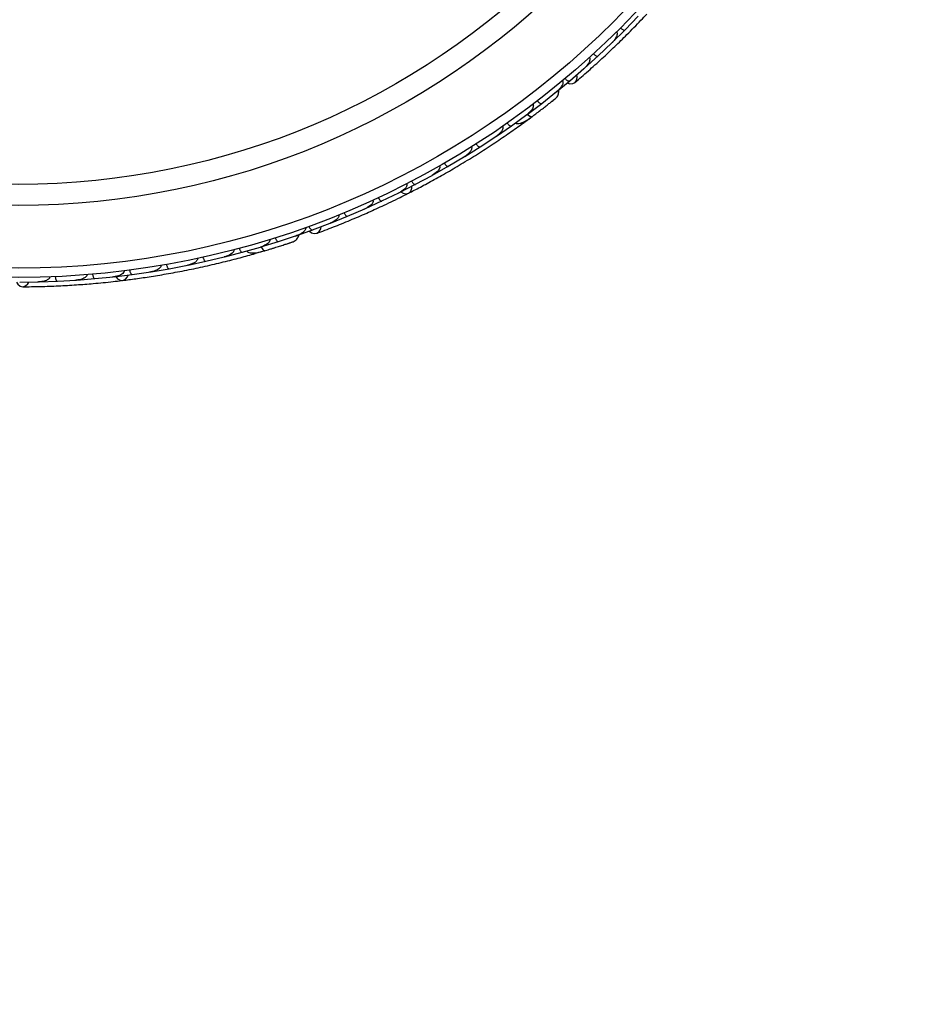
# Model space of a CAD drawing. Header units: millimetres. Extents: x 65 to 121, y 64 to 185.
# Tile 45 of 175: x 92 to 96.83, y 88.02 to 93.31. Entities that reach past the tile are written whole.
import ezdxf

# ---------------------------------------------------------------- set-up
doc = ezdxf.new("R2010")
doc.units = ezdxf.units.MM
doc.styles.add('SLDTEXTSTYLE0', font='TXT', dxfattribs={"width": 0.75})
doc.dimstyles.new('SLDDIMSTYLE2', dxfattribs={"dimtxt": 3.5, "dimasz": 3.302, "dimexe": 0, "dimexo": 0.0625, "dimgap": 0.875, "dimtad": 1, "dimlfac": 20, "dimrnd": 1e-09, "dimzin": 12, "dimdsep": 46, "dimtxsty": 'SLDTEXTSTYLE0', "dimsah": 1, "dimcen": 0.09, "dimadec": 0, "dimazin": 3, "dimtfac": 1, "dimtofl": 0, "dimtmove": 0, "dimatfit": 3, "dimfxl": 0, "dimfrac": 2, "dimtolj": 1, "dimtzin": 12, "dimarcsym": 0})

# ---------------------------------------------------------------- blocks, each defined once
blk = doc.blocks.new('_D_2')
at = {"color": 7, "linetype": 'Continuous', "lineweight": 18}
for p, q in [((85.6378, 104.0135), (117.2944, 104.0135)), ((116.2944, 104.0135), (116.2944, 64.0135)), ((85.6378, 64.0135), (117.2944, 64.0135))]:
    blk.add_line(p, q, dxfattribs=at)
for points in [[(116.2944, 104.0135), (115.7864, 100.7115), (116.8024, 100.7115)], [(116.2944, 64.0135), (116.8024, 67.3155), (115.7864, 67.3155)]]:
    blk.add_solid(points, dxfattribs=at)
at = {"color": 7, "linetype": 'Continuous', "lineweight": 18, "insert": (111.7827, 78.2428), "char_height": 3.5, "attachment_point": 1, "rotation": 90, "style": 'SLDTEXTSTYLE0'}
blk.add_mtext('800', dxfattribs=at)

msp = doc.modelspace()

# ---------------------------------------------------------------- linework, layer by layer
at = {"color": 7, "linetype": 'Continuous', "lineweight": 25}
for p, q in [((95.25353, 93.25455), (95.32367, 93.32705)), ((95.18377, 93.18582), (95.25357, 93.25449)), ((95.10796, 93.11456), (95.18149, 93.18417)), ((95.1761, 93.17907), (95.1813, 93.18396)), ((95.03491, 93.04866), (95.108, 93.1145)), ((94.95559, 92.98042), (95.03254, 93.04709)), ((95.02726, 93.04252), (95.0323, 93.04686)), ((94.8793, 92.91737), (94.95563, 92.98035)), ((94.80564, 92.85945), (94.88542, 92.92293)), ((94.88101, 92.91942), (94.88554, 92.92301)), ((94.72711, 92.8), (94.80568, 92.85938)), ((94.64262, 92.73911), (94.72462, 92.79864)), ((94.71314, 92.75907), (94.74857, 92.78501)), ((94.71951, 92.79493), (94.7247, 92.79868)), ((94.56195, 92.68345), (94.64265, 92.73904)), ((94.47522, 92.62656), (94.55947, 92.68225)), ((94.55369, 92.67843), (94.55951, 92.68225)), ((94.39245, 92.57465), (94.47526, 92.62649)), ((94.30351, 92.52172), (94.38988, 92.57353)), ((94.38362, 92.56978), (94.38984, 92.57348)), ((94.21864, 92.47353), (94.30354, 92.52165)), ((94.12749, 92.42456), (94.21603, 92.47253)), ((94.20939, 92.46893), (94.21592, 92.47245)), ((94.04053, 92.38009), (94.12752, 92.42449)), ((93.94717, 92.33507), (94.03788, 92.3792)), ((94.03105, 92.37588), (94.03769, 92.37909)), ((93.7625, 92.25331), (93.8554, 92.29357)), ((93.84859, 92.29062), (93.85515, 92.29344)), ((93.85811, 92.29434), (93.94719, 92.335)), ((93.67131, 92.21636), (93.76252, 92.25323)), ((93.57344, 92.17937), (93.66855, 92.2157)), ((93.66202, 92.21321), (93.66825, 92.21557)), ((93.39116, 92.11698), (93.48783, 92.14934)), ((93.48018, 92.14621), (93.57345, 92.17929)), ((93.48249, 92.14756), (93.48798, 92.14938)), ((93.1968, 92.05965), (93.29423, 92.08755)), ((93.28816, 92.08581), (93.29432, 92.08756)), ((93.29703, 92.08797), (93.39117, 92.1169)), ((93.00101, 92.01115), (93.09923, 92.03466)), ((93.09249, 92.03305), (93.09926, 92.03465)), ((93.10196, 92.03494), (93.19682, 92.05958)), ((93.2699, 92.05429), (93.31207, 92.06655)), ((92.8038, 91.97136), (92.90268, 91.9905)), ((92.89552, 91.98912), (92.90263, 91.99047)), ((92.90547, 91.99067), (93.00102, 92.01107)), ((92.40511, 91.91784), (92.50544, 91.92829)), ((92.49789, 91.9275), (92.50523, 91.92824)), ((92.50824, 91.92821), (92.60517, 91.94018)), ((92.60517, 91.94026), (92.70477, 91.95506)), ((92.6973, 91.95395), (92.70464, 91.95502)), ((92.70757, 91.9551), (92.8038, 91.97128)), ((92.00066, 91.89935), (92.10247, 91.90097)), ((92.09548, 91.90085), (92.10214, 91.90094)), ((92.10529, 91.90064), (92.2036, 91.90409)), ((92.20361, 91.90417), (92.30468, 91.91023)), ((92.29727, 91.90978), (92.3044, 91.91019)), ((92.30749, 91.91003), (92.4051, 91.91776))]:
    msp.add_line(p, q, dxfattribs=at)
at = {"color": 7, "linetype": 'Continuous', "lineweight": 25, "flags": 128}
for points in [[(94.94234, 92.96895), (94.95551, 92.96469), (94.97168, 92.9652), (94.98491, 92.97228), (94.99326, 92.98488), (94.99548, 93.00114), (94.99342, 93.01261)], [(94.79311, 92.81813), (94.79283, 92.81793), (94.79255, 92.81776)], [(94.04842, 92.3839), (94.0613, 92.37624), (94.07696, 92.37343), (94.09117, 92.37754), (94.1019, 92.38797), (94.10758, 92.40321), (94.10818, 92.41416)], [(93.55706, 92.17312), (93.56798, 92.16461), (93.58335, 92.15956), (93.59821, 92.16169), (93.61036, 92.17068), (93.61801, 92.1852), (93.62, 92.19667)], [(93.36525, 92.08244), (93.36491, 92.08235), (93.36459, 92.08228)], [(92.51696, 91.9291), (92.52644, 91.91749), (92.54019, 91.9095), (92.55495, 91.90849), (92.5686, 91.91462), (92.57915, 91.927), (92.58346, 91.9371)], [(91.98314, 91.89908), (91.99049, 91.88735), (92.00321, 91.87735), (92.0179, 91.87427), (92.03239, 91.87856), (92.04454, 91.88959), (92.05034, 91.89969)]]:
    msp.add_lwpolyline(points, dxfattribs=at)
at = {"color": 1, "linetype": 'Continuous', "lineweight": 25, "flags": 128}
for points in [[(94.72822, 92.80023), (94.73003, 92.79859), (94.7361, 92.79365), (94.7417, 92.79007), (94.74661, 92.78796), (94.75065, 92.78741), (94.75365, 92.78844)], [(93.29782, 92.08849), (93.29929, 92.08565), (93.30331, 92.07894), (93.30735, 92.07365), (93.31124, 92.06999), (93.31484, 92.06809), (93.31802, 92.06804)]]:
    msp.add_lwpolyline(points, dxfattribs=at)
at = {"color": 7, "linetype": 'Continuous', "lineweight": 25}
for radius in [4.575, 4.525, 4.188, 4.075]:
    msp.add_circle((91.99302, 96.49918), radius, dxfattribs=at)
for centre, start, end in [((94.69656, 92.77826), 256.47692, 301.95668), ((93.26088, 92.07799), 236.47692, 281.95668)]:
    msp.add_arc(centre, 0.02567, start, end, dxfattribs=at)
for points, knots in [([(94.9841, 92.97156), (95.00749, 92.9916), (95.05198, 93.02973), (95.12557, 93.09612), (95.19562, 93.16195), (95.26609, 93.23111), (95.32362, 93.28954), (95.35907, 93.3276), (95.36934, 93.33863)], [0, 0, 0, 0, 0.2180556, 0.4147202, 0.5912036, 0.7489875, 0.9272426, 1, 1, 1, 1]), ([(95.22846, 93.26459), (95.22961, 93.26351), (95.23263, 93.26064), (95.23793, 93.25679), (95.24398, 93.2537), (95.24937, 93.2525), (95.25226, 93.25326), (95.25338, 93.25418), (95.25356, 93.25436), (95.25359, 93.25438)], [0, 0, 0, 0, 0.1157169, 0.3058088, 0.5011944, 0.7257089, 0.9503963, 0.9934905, 1, 1, 1, 1]), ([(95.20705, 93.24332), (95.20761, 93.2427), (95.20869, 93.2415), (95.21005, 93.23869), (95.21109, 93.23347), (95.21003, 93.22611), (95.20522, 93.21282), (95.19565, 93.19842), (95.18604, 93.18789), (95.1817, 93.18371), (95.18164, 93.18365)], [0, 0, 0, 0, 0.0336188, 0.0647198, 0.1259403, 0.2511281, 0.3754616, 0.735616, 0.9964191, 1, 1, 1, 1]), ([(95.06083, 93.10519), (95.06152, 93.10433), (95.0624, 93.10322), (95.06355, 93.10055), (95.06449, 93.09558), (95.06309, 93.08797), (95.0576, 93.07476), (95.04734, 93.06072), (95.03728, 93.05063), (95.03272, 93.04661), (95.03266, 93.04655)], [0, 0, 0, 0, 0.0439924, 0.0565425, 0.1182118, 0.2485839, 0.3779124, 0.7339208, 0.9964229, 1, 1, 1, 1]), ([(95.08337, 93.1257), (95.08352, 93.12553), (95.08543, 93.12347), (95.08942, 93.11976), (95.09528, 93.11571), (95.10099, 93.11319), (95.10531, 93.11282), (95.10731, 93.11375), (95.10797, 93.11435), (95.108, 93.11437)], [0, 0, 0, 0, 0.0163611, 0.206885, 0.3985455, 0.5994314, 0.8309806, 0.9934816, 1, 1, 1, 1]), ([(94.91644, 92.98005), (94.9167, 92.97973), (94.91765, 92.97856), (94.91895, 92.97571), (94.91958, 92.97041), (94.9173, 92.9595), (94.90956, 92.9467), (94.89814, 92.9334), (94.89004, 92.92605), (94.88574, 92.92257), (94.88568, 92.92251)], [0, 0, 0, 0, 0.0165279, 0.0607653, 0.1238722, 0.2334997, 0.5249132, 0.7588895, 0.9964268, 1, 1, 1, 1]), ([(94.93153, 92.99264), (94.93257, 92.99147), (94.93532, 92.98835), (94.94026, 92.98404), (94.94601, 92.98041), (94.95125, 92.97873), (94.95418, 92.97922), (94.95537, 92.98002), (94.95557, 92.98019), (94.9556, 92.98021)], [0, 0, 0, 0, 0.1152798, 0.3056806, 0.5012898, 0.7256609, 0.9501956, 0.9934701, 1, 1, 1, 1]), ([(94.87968, 92.88569), (94.88262, 92.88869), (94.88838, 92.89457), (94.89385, 92.90539), (94.89637, 92.9162), (94.89723, 92.92485), (94.89591, 92.92944), (94.89553, 92.93076)], [0, 0, 0, 0, 0.25091, 0.490928, 0.714443, 0.9181712, 1, 1, 1, 1]), ([(94.75106, 92.78652), (94.75874, 92.79225), (94.77407, 92.80369), (94.79766, 92.82157), (94.82016, 92.83884), (94.84042, 92.8546), (94.85749, 92.86802), (94.87021, 92.87811), (94.87832, 92.88458), (94.87928, 92.88537), (94.87975, 92.88576)], [0, 0, 0, 0, 0.1253341, 0.2502351, 0.3757048, 0.5015073, 0.6270811, 0.7524027, 0.8783335, 1, 1, 1, 1]), ([(94.85769, 92.86816), (94.86357, 92.87282), (94.87533, 92.88213), (94.87818, 92.88446), (94.8796, 92.88563)], [0, 0, 0, 0, 0.4997894, 1, 1, 1, 1]), ([(94.75789, 92.85416), (94.75828, 92.85361), (94.75931, 92.85214), (94.7604, 92.84876), (94.76045, 92.84286), (94.75642, 92.83046), (94.74438, 92.81454), (94.73188, 92.80341), (94.7249, 92.79826), (94.72484, 92.79821)], [0, 0, 0, 0, 0.0273886, 0.0721385, 0.1418849, 0.2690946, 0.6203421, 0.9964192, 1, 1, 1, 1]), ([(94.78227, 92.87279), (94.78326, 92.87157), (94.78588, 92.86834), (94.79064, 92.86383), (94.79623, 92.85997), (94.8014, 92.85807), (94.80435, 92.85843), (94.80558, 92.85919), (94.80579, 92.85935), (94.80581, 92.85937)], [0, 0, 0, 0, 0.1153787, 0.305714, 0.5012752, 0.7256734, 0.9502371, 0.9934744, 1, 1, 1, 1]), ([(94.66247, 92.75371), (94.66452, 92.7529), (94.67127, 92.75021), (94.68948, 92.751), (94.71782, 92.76217), (94.74147, 92.77951), (94.75368, 92.78847)], [0, 0, 0, 0, 0.0722062, 0.2380923, 0.6065513, 1, 1, 1, 1]), ([(94.72901, 92.80143), (94.72913, 92.8013), (94.73282, 92.79729), (94.73973, 92.79205), (94.74821, 92.78729), (94.75218, 92.78742), (94.75355, 92.78838), (94.75365, 92.78844)], [0, 0, 0, 0, 0.0108918, 0.332464, 0.6541266, 0.975786, 1, 1, 1, 1]), ([(94.77902, 92.80748), (94.77911, 92.80754), (94.78386, 92.81108), (94.78853, 92.81464), (94.79312, 92.81814)], [0, 0, 0, 0, 0.0174037, 1, 1, 1, 1]), ([(94.08973, 92.37675), (94.11022, 92.38727), (94.15113, 92.40828), (94.22662, 92.44895), (94.3086, 92.49524), (94.39485, 92.5463), (94.48164, 92.6004), (94.56529, 92.65507), (94.64368, 92.7087), (94.68814, 92.74066), (94.71038, 92.75664)], [0, 0, 0, 0, 0.1251424, 0.2497929, 0.374676, 0.4998622, 0.6249666, 0.7502587, 0.8750633, 1, 1, 1, 1]), ([(94.59491, 92.7361), (94.59541, 92.73527), (94.59651, 92.73347), (94.59728, 92.72948), (94.59659, 92.7229), (94.59027, 92.70887), (94.57701, 92.69472), (94.56463, 92.68515), (94.55966, 92.6818), (94.55959, 92.68176)], [0, 0, 0, 0, 0.0388574, 0.084812, 0.162938, 0.3126958, 0.7369051, 0.9964149, 1, 1, 1, 1]), ([(94.6198, 92.75343), (94.62073, 92.75216), (94.62321, 92.74881), (94.62777, 92.7441), (94.63319, 92.74001), (94.63828, 92.73789), (94.64126, 92.73813), (94.64252, 92.73884), (94.64273, 92.73899), (94.64276, 92.73901)], [0, 0, 0, 0, 0.11561, 0.3057804, 0.50122242, 0.72569819, 0.95034449, 0.99348532, 1, 1, 1, 1]), ([(94.42757, 92.62573), (94.42761, 92.62568), (94.4283, 92.62462), (94.42935, 92.62204), (94.4296, 92.617), (94.42699, 92.60773), (94.41873, 92.59603), (94.40568, 92.5836), (94.39547, 92.57639), (94.39007, 92.57309), (94.39, 92.57305)], [0, 0, 0, 0, 0.00283524, 0.05097702, 0.11033655, 0.20781194, 0.45318455, 0.72164005, 0.99641479, 1, 1, 1, 1]), ([(94.453, 92.64184), (94.45313, 92.64164), (94.45465, 92.63928), (94.45795, 92.63494), (94.46302, 92.62994), (94.46821, 92.62648), (94.47241, 92.62537), (94.47455, 92.62595), (94.4753, 92.62642), (94.47533, 92.62644)], [0, 0, 0, 0, 0.01665195, 0.20702847, 0.39855075, 0.59935968, 0.83102403, 0.99349163, 1, 1, 1, 1]), ([(94.25591, 92.52301), (94.25607, 92.52273), (94.2566, 92.52178), (94.25742, 92.51942), (94.25764, 92.51564), (94.25613, 92.50896), (94.2517, 92.50134), (94.23934, 92.48684), (94.22663, 92.47785), (94.21616, 92.47207), (94.21609, 92.47203)], [0, 0, 0, 0, 0.0130732, 0.044023, 0.1002245, 0.1663566, 0.3297208, 0.4739231, 0.9964125, 1, 1, 1, 1]), ([(94.28194, 92.53793), (94.28205, 92.53774), (94.28348, 92.53531), (94.28658, 92.53083), (94.29143, 92.52561), (94.29646, 92.52193), (94.30062, 92.52064), (94.30278, 92.52112), (94.30355, 92.52156), (94.30358, 92.52158)], [0, 0, 0, 0, 0.01674193, 0.20707182, 0.39855042, 0.59933539, 0.83103755, 0.9934948, 1, 1, 1, 1]), ([(94.07994, 92.42789), (94.08019, 92.42737), (94.08098, 92.42574), (94.08147, 92.42239), (94.08038, 92.41515), (94.0753, 92.40701), (94.0619, 92.39254), (94.04869, 92.38405), (94.03796, 92.37872), (94.03789, 92.37868)], [0, 0, 0, 0, 0.02335, 0.0734618, 0.134698, 0.325553, 0.4727956, 0.9964114, 1, 1, 1, 1]), ([(94.10662, 92.44168), (94.10739, 92.4403), (94.10941, 92.43665), (94.11331, 92.43139), (94.11815, 92.42662), (94.12294, 92.42387), (94.12592, 92.42372), (94.12727, 92.42426), (94.1275, 92.42438), (94.12753, 92.42439)], [0, 0, 0, 0, 0.1158119, 0.3058371, 0.5011744, 0.7257197, 0.95044, 0.9934949, 1, 1, 1, 1]), ([(93.59719, 92.16129), (93.62603, 92.17213), (93.68088, 92.19274), (93.77274, 92.22995), (93.86108, 92.26785), (93.95096, 92.30875), (94.025, 92.34397), (94.07133, 92.36761), (94.08475, 92.37446)], [0, 0, 0, 0, 0.2180556, 0.4147202, 0.5912036, 0.7489875, 0.9272426, 1, 1, 1, 1]), ([(93.92705, 92.35308), (93.92775, 92.35167), (93.92961, 92.34794), (93.93328, 92.34251), (93.93791, 92.33753), (93.94256, 92.33457), (93.94553, 92.33429), (93.9469, 92.33477), (93.94713, 92.33488), (93.94717, 92.33489)], [0, 0, 0, 0, 0.1157169, 0.3058088, 0.5011944, 0.7257089, 0.9503963, 0.9934905, 1, 1, 1, 1]), ([(93.89965, 92.34041), (93.89997, 92.33963), (93.90057, 92.33814), (93.90089, 92.33503), (93.90008, 92.32977), (93.89656, 92.32322), (93.88749, 92.31238), (93.87358, 92.30212), (93.86095, 92.29551), (93.85544, 92.29306), (93.85536, 92.29303)], [0, 0, 0, 0, 0.0336188, 0.0647198, 0.1259403, 0.2511281, 0.3754616, 0.735616, 0.9964191, 1, 1, 1, 1]), ([(93.71501, 92.26062), (93.71536, 92.25958), (93.71581, 92.25824), (93.71597, 92.25533), (93.71516, 92.25034), (93.71124, 92.24367), (93.70156, 92.23313), (93.68712, 92.22345), (93.67422, 92.21741), (93.66855, 92.21519), (93.66848, 92.21516)], [0, 0, 0, 0, 0.0439924, 0.0565425, 0.1182118, 0.2485839, 0.3779124, 0.7339208, 0.9964229, 1, 1, 1, 1]), ([(93.7432, 92.27218), (93.74328, 92.27198), (93.74437, 92.26939), (93.74686, 92.26454), (93.75098, 92.25872), (93.75548, 92.25441), (93.75941, 92.25258), (93.76161, 92.25277), (93.76244, 92.2531), (93.76247, 92.25312)], [0, 0, 0, 0, 0.0163611, 0.206885, 0.3985455, 0.5994314, 0.8309806, 0.9934816, 1, 1, 1, 1]), ([(93.53652, 92.19241), (93.53666, 92.19203), (93.53715, 92.1906), (93.5374, 92.18748), (93.53617, 92.18228), (93.5303, 92.17281), (93.51866, 92.16343), (93.50337, 92.15483), (93.49325, 92.15069), (93.48802, 92.14889), (93.48794, 92.14887)], [0, 0, 0, 0, 0.0165279, 0.0607653, 0.1238722, 0.2334997, 0.5249132, 0.7588895, 0.9964268, 1, 1, 1, 1]), ([(93.55501, 92.19909), (93.55558, 92.19762), (93.5571, 92.19375), (93.56027, 92.18802), (93.56443, 92.18264), (93.56878, 92.17927), (93.5717, 92.17872), (93.5731, 92.17907), (93.57334, 92.17916), (93.57338, 92.17917)], [0, 0, 0, 0, 0.1152798, 0.3056806, 0.5012898, 0.7256609, 0.9501956, 0.9934701, 1, 1, 1, 1]), ([(93.37376, 92.13751), (93.37427, 92.13602), (93.37563, 92.13209), (93.37856, 92.12623), (93.38249, 92.12069), (93.3867, 92.11713), (93.3896, 92.11647), (93.39101, 92.11676), (93.39126, 92.11684), (93.39129, 92.11685)], [0, 0, 0, 0, 0.1153787, 0.305714, 0.5012752, 0.7256734, 0.9502371, 0.9934744, 1, 1, 1, 1]), ([(93.46971, 92.11632), (93.4735, 92.11813), (93.48091, 92.12168), (93.48976, 92.12998), (93.49583, 92.13927), (93.49959, 92.14712), (93.49992, 92.15188), (93.50001, 92.15324)], [0, 0, 0, 0, 0.25091, 0.490928, 0.714443, 0.9181712, 1, 1, 1, 1]), ([(93.18026, 92.08091), (93.18071, 92.0794), (93.18189, 92.07541), (93.18456, 92.06943), (93.18826, 92.06372), (93.19232, 92.05999), (93.19519, 92.0592), (93.19662, 92.05944), (93.19687, 92.0595), (93.19691, 92.05951)], [0, 0, 0, 0, 0.11561, 0.3057804, 0.5012224, 0.7256982, 0.9503445, 0.9934853, 1, 1, 1, 1]), ([(93.34448, 92.12835), (93.34466, 92.12769), (93.34513, 92.12596), (93.34499, 92.12241), (93.34302, 92.11685), (93.33499, 92.10658), (93.31823, 92.09573), (93.30267, 92.08955), (93.29436, 92.08709), (93.29428, 92.08707)], [0, 0, 0, 0, 0.0273886, 0.0721385, 0.1418849, 0.2690946, 0.6203421, 0.9964192, 1, 1, 1, 1]), ([(93.2989, 92.08964), (93.2991, 92.08915), (93.30133, 92.08377), (93.30617, 92.07617), (93.31251, 92.06882), (93.31629, 92.06758), (93.3179, 92.06801), (93.31802, 92.06804)], [0, 0, 0, 0, 0.0316493, 0.3464731, 0.6613851, 0.9762941, 1, 1, 1, 1]), ([(93.31492, 92.06711), (93.3241, 92.06987), (93.34242, 92.07538), (93.37071, 92.08412), (93.39775, 92.09265), (93.42218, 92.10053), (93.44281, 92.1073), (93.45821, 92.11243), (93.46805, 92.11574), (93.46922, 92.11616), (93.46979, 92.11636)], [0, 0, 0, 0, 0.1253341, 0.2502351, 0.3757048, 0.5015073, 0.6270811, 0.7524027, 0.8783335, 1, 1, 1, 1]), ([(93.34837, 92.07725), (93.34847, 92.07728), (93.35415, 92.07898), (93.35975, 92.08072), (93.36526, 92.08244)], [0, 0, 0, 0, 0.0174037, 1, 1, 1, 1]), ([(93.44305, 92.10737), (93.45017, 92.10973), (93.46441, 92.11446), (93.46788, 92.11567), (93.46961, 92.11628)], [0, 0, 0, 0, 0.4997894, 1, 1, 1, 1]), ([(92.55332, 91.90825), (92.57618, 91.91113), (92.62181, 91.91688), (92.70666, 91.92928), (92.79953, 91.94473), (92.89804, 91.96321), (92.99809, 91.98437), (93.0954, 92.00713), (93.1874, 92.03072), (93.24011, 92.04554), (93.26648, 92.05295)], [0, 0, 0, 0, 0.1251424, 0.2497929, 0.374676, 0.4998622, 0.6249666, 0.7502587, 0.8750633, 1, 1, 1, 1]), ([(92.98536, 92.0331), (92.98541, 92.03288), (92.98604, 92.03013), (92.98764, 92.02493), (92.9907, 92.01849), (92.99439, 92.01347), (92.99797, 92.01099), (93.00017, 92.0108), (93.00104, 92.01099), (93.00108, 92.01099)], [0, 0, 0, 0, 0.016652, 0.2070285, 0.3985507, 0.5993597, 0.831024, 0.9934916, 1, 1, 1, 1]), ([(93.15095, 92.07314), (93.15114, 92.07219), (93.15155, 92.07012), (93.15091, 92.06612), (93.14802, 92.06017), (93.13727, 92.04915), (93.11997, 92.04039), (93.10506, 92.03562), (93.09925, 92.03418), (93.09917, 92.03416)], [0, 0, 0, 0, 0.0388574, 0.084812, 0.162938, 0.3126958, 0.7369051, 0.9964149, 1, 1, 1, 1]), ([(93.22046, 92.06659), (93.2221, 92.06512), (93.22752, 92.06029), (93.24491, 92.0548), (93.27536, 92.0556), (93.30352, 92.06381), (93.31806, 92.06805)], [0, 0, 0, 0, 0.0722062, 0.2380923, 0.6065513, 1, 1, 1, 1]), ([(92.75951, 91.98885), (92.75956, 91.98853), (92.75974, 91.98746), (92.7597, 91.98496), (92.75861, 91.98134), (92.75491, 91.97557), (92.74814, 91.96992), (92.73157, 91.96052), (92.71655, 91.95643), (92.70474, 91.95457), (92.70466, 91.95456)], [0, 0, 0, 0, 0.0130732, 0.044023, 0.1002245, 0.1663566, 0.3297208, 0.4739231, 0.9964125, 1, 1, 1, 1]), ([(92.78907, 91.99397), (92.78911, 91.99375), (92.78962, 91.99098), (92.791, 91.98571), (92.79378, 91.97914), (92.79725, 91.97396), (92.80071, 91.97133), (92.80291, 91.97104), (92.80379, 91.97119), (92.80382, 91.9712)], [0, 0, 0, 0, 0.0167419, 0.2070718, 0.3985504, 0.5993354, 0.8310375, 0.9934948, 1, 1, 1, 1]), ([(92.95595, 92.02667), (92.95597, 92.0266), (92.95626, 92.02537), (92.95636, 92.02259), (92.95487, 92.01777), (92.94925, 92.00995), (92.93749, 92.00178), (92.92097, 91.99456), (92.90891, 91.99128), (92.90271, 91.99003), (92.90263, 91.99001)], [0, 0, 0, 0, 0.0028352, 0.050977, 0.1103366, 0.2078119, 0.4531845, 0.7216401, 0.9964148, 1, 1, 1, 1]), ([(92.16149, 91.92728), (92.16146, 91.92618), (92.16142, 91.92477), (92.16058, 91.92198), (92.15811, 91.91757), (92.15214, 91.91264), (92.13945, 91.90605), (92.12256, 91.90189), (92.10838, 91.90063), (92.10229, 91.90048), (92.10221, 91.90048)], [0, 0, 0, 0, 0.0439924, 0.0565425, 0.1182118, 0.2485839, 0.3779124, 0.7339208, 0.9964229, 1, 1, 1, 1]), ([(92.19193, 91.92851), (92.19194, 91.92828), (92.19208, 91.92548), (92.19275, 91.92007), (92.19464, 91.9132), (92.19739, 91.9076), (92.20046, 91.90454), (92.2026, 91.90396), (92.20348, 91.904), (92.20352, 91.904)], [0, 0, 0, 0, 0.0163611, 0.206885, 0.3985455, 0.5994314, 0.8309806, 0.9934816, 1, 1, 1, 1]), ([(92.36229, 91.93911), (92.36232, 91.93827), (92.36237, 91.93666), (92.36161, 91.93363), (92.35905, 91.92897), (92.3535, 91.92401), (92.34127, 91.91692), (92.32469, 91.91204), (92.31056, 91.91015), (92.30454, 91.90974), (92.30446, 91.90974)], [0, 0, 0, 0, 0.0336188, 0.0647198, 0.1259403, 0.2511281, 0.3754616, 0.735616, 0.9964191, 1, 1, 1, 1]), ([(92.39236, 91.94164), (92.39254, 91.94008), (92.39301, 91.93594), (92.3946, 91.92958), (92.39725, 91.92332), (92.40061, 91.91894), (92.4033, 91.91766), (92.40475, 91.91765), (92.40501, 91.91767), (92.40505, 91.91767)], [0, 0, 0, 0, 0.11571691, 0.30580882, 0.50119443, 0.72570886, 0.95039629, 0.99349051, 1, 1, 1, 1]), ([(92.56162, 91.95965), (92.56168, 91.95908), (92.56186, 91.95727), (92.56118, 91.95396), (92.55767, 91.94753), (92.55012, 91.94162), (92.53258, 91.9326), (92.51726, 91.92914), (92.50535, 91.9278), (92.50527, 91.92779)], [0, 0, 0, 0, 0.02335, 0.0734618, 0.134698, 0.325553, 0.4727956, 0.9964114, 1, 1, 1, 1]), ([(92.59141, 91.96348), (92.59165, 91.96192), (92.59231, 91.95781), (92.59417, 91.95153), (92.5971, 91.94539), (92.60065, 91.94116), (92.6034, 91.94001), (92.60485, 91.94005), (92.60511, 91.94009), (92.60514, 91.94009)], [0, 0, 0, 0, 0.11581192, 0.30583711, 0.50117443, 0.72571967, 0.95043997, 0.99349487, 1, 1, 1, 1]), ([(92.01681, 91.87424), (92.04761, 91.87456), (92.1062, 91.87517), (92.20525, 91.87872), (92.30122, 91.88412), (92.39967, 91.89181), (92.48129, 91.89959), (92.53291, 91.90595), (92.54787, 91.9078)], [0, 0, 0, 0, 0.2180556, 0.4147202, 0.5912036, 0.7489875, 0.9272426, 1, 1, 1, 1])]:
    msp.add_open_spline(points, degree=3, knots=knots, dxfattribs=at)

# ---------------------------------------------------------------- dimensions: what is measured, and where the dimension line sits
at = {"color": 7, "linetype": 'Continuous', "lineweight": 18}
dim = msp.add_linear_dim(base=(116.29442, 64.01348), p1=(84.6378, 104.01348), p2=(84.6378, 64.01348), angle=90, dimstyle='SLDDIMSTYLE2', dxfattribs=at)
dim.commit()
dim.dimension.update_dxf_attribs({"geometry": '_D_2', "text_midpoint": (116.29442, 82.12194), "dimtype": 160})

doc.saveas('drawing.dxf')
